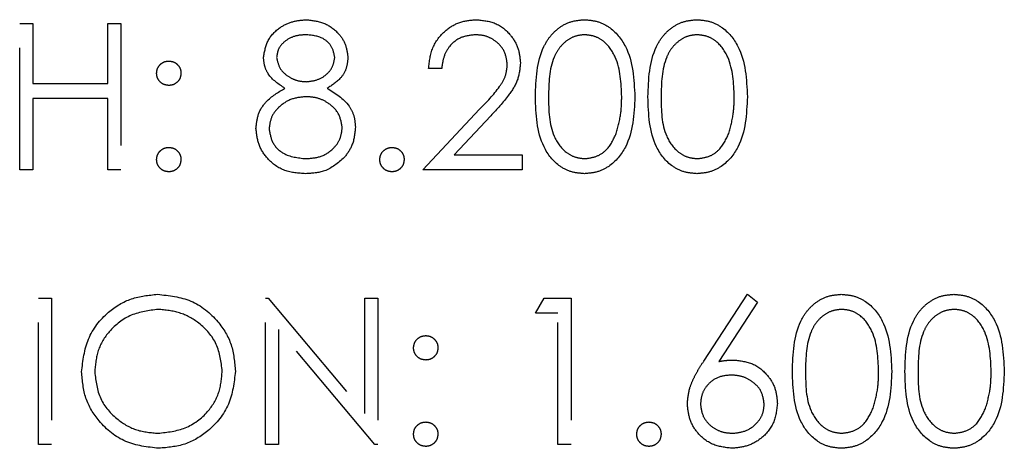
# Model space of a CAD drawing. Header units: inches. Extents: x 1694 to 2505, y -239 to -56.
# Tile 27 of 179: x 1746.35 to 1747.158, y -164.738 to -164.386. Entities that reach past the tile are written whole.
import ezdxf

# ---------------------------------------------------------------- set-up
doc = ezdxf.new("R2010")
doc.units = ezdxf.units.IN
doc.header["$LTSCALE"] = 0.5
doc.header["$MEASUREMENT"] = 0
doc.linetypes.add('HIDDEN', pattern=[0.225, 0.15, -0.075])
doc.layers.add('SID-M-H', color=4, linetype='HIDDEN')

msp = doc.modelspace()

# ---------------------------------------------------------------- linework, layer by layer
at = {"layer": 'SID-M-H'}
for p, q in [((1746.35019, -164.38942), (1746.36096, -164.38942)), ((1746.35019, -164.50942), (1746.35019, -164.38942)), ((1746.36096, -164.38942), (1746.36096, -164.43865)), ((1746.42249, -164.38942), (1746.43326, -164.38942)), ((1746.42249, -164.43865), (1746.42249, -164.38942)), ((1746.43326, -164.38942), (1746.43326, -164.50942)), ((1746.69634, -164.42635), (1746.68557, -164.42635)), ((1746.36096, -164.43865), (1746.42249, -164.43865)), ((1746.36096, -164.45096), (1746.36096, -164.50942)), ((1746.42249, -164.45096), (1746.36096, -164.45096)), ((1746.42249, -164.50942), (1746.42249, -164.45096)), ((1746.68096, -164.50942), (1746.72749, -164.45976)), ((1746.73668, -164.46507), (1746.70665, -164.49712)), ((1746.70665, -164.49712), (1746.76249, -164.49712)), ((1746.76249, -164.49712), (1746.76249, -164.50942)), ((1746.36096, -164.50942), (1746.35019, -164.50942)), ((1746.43326, -164.50942), (1746.42249, -164.50942)), ((1746.76249, -164.50942), (1746.68096, -164.50942)), ((1746.36557, -164.61442), (1746.37634, -164.61442)), ((1746.36557, -164.73442), (1746.36557, -164.61442)), ((1746.37634, -164.61442), (1746.37634, -164.73442)), ((1746.55173, -164.61442), (1746.55398, -164.61442)), ((1746.55173, -164.73442), (1746.55173, -164.61442)), ((1746.55398, -164.61442), (1746.63326, -164.70887)), ((1746.63326, -164.61442), (1746.64403, -164.61442)), ((1746.63326, -164.70887), (1746.63326, -164.61442)), ((1746.64403, -164.61442), (1746.64403, -164.73442)), ((1746.77326, -164.62673), (1746.78031, -164.61442)), ((1746.78031, -164.61442), (1746.80249, -164.61442)), ((1746.80249, -164.61442), (1746.80249, -164.73442)), ((1746.91129, -164.66611), (1746.94711, -164.61135)), ((1746.94711, -164.61135), (1746.9554, -164.61786)), ((1746.9554, -164.61786), (1746.9237, -164.66635)), ((1746.79173, -164.62673), (1746.77326, -164.62673)), ((1746.79173, -164.73442), (1746.79173, -164.62673)), ((1746.56249, -164.64019), (1746.56249, -164.73442)), ((1746.64158, -164.73442), (1746.56249, -164.64019)), ((1746.37634, -164.73442), (1746.36557, -164.73442)), ((1746.56249, -164.73442), (1746.55173, -164.73442)), ((1746.64403, -164.73442), (1746.64158, -164.73442)), ((1746.80249, -164.73442), (1746.79173, -164.73442))]:
    msp.add_line(p, q, dxfattribs=at)
for points, knots in [([(1746.55019, -164.41714), (1746.55104, -164.41234), (1746.55274, -164.40271), (1746.56265, -164.39274), (1746.57394, -164.38726), (1746.58155, -164.38665), (1746.58536, -164.38635)], [0, 0, 0, 0, 0.278806, 0.558457, 0.77916, 1, 1, 1, 1]), ([(1746.58536, -164.38635), (1746.59014, -164.38687), (1746.5997, -164.38792), (1746.61093, -164.39585), (1746.61804, -164.40621), (1746.61896, -164.41372), (1746.61942, -164.41748)], [0, 0, 0, 0, 0.2799289, 0.5596229, 0.7799456, 1, 1, 1, 1]), ([(1746.68557, -164.42635), (1746.68627, -164.42051), (1746.68767, -164.40886), (1746.69791, -164.39553), (1746.71093, -164.38752), (1746.72011, -164.38674), (1746.72471, -164.38635)], [0, 0, 0, 0, 0.280029, 0.559515, 0.779668, 1, 1, 1, 1]), ([(1746.72471, -164.38635), (1746.73006, -164.38685), (1746.74075, -164.38784), (1746.75263, -164.39762), (1746.75982, -164.40947), (1746.76058, -164.41784), (1746.76096, -164.42202)], [0, 0, 0, 0, 0.27989, 0.559224, 0.779582, 1, 1, 1, 1]), ([(1746.77326, -164.44947), (1746.77373, -164.43514), (1746.77431, -164.41721), (1746.78549, -164.39918), (1746.79328, -164.39202), (1746.80286, -164.3872), (1746.80988, -164.38663), (1746.81338, -164.38635)], [0, 0, 0, 0, 0.498702, 0.624177, 0.749467, 0.874745, 1, 1, 1, 1]), ([(1746.81338, -164.38635), (1746.81692, -164.38663), (1746.82398, -164.38719), (1746.83686, -164.39346), (1746.85307, -164.41348), (1746.85411, -164.43507), (1746.8548, -164.44947)], [0, 0, 0, 0, 0.1256, 0.251197, 0.500581, 1, 1, 1, 1]), ([(1746.86557, -164.44947), (1746.86604, -164.43514), (1746.86662, -164.41721), (1746.8778, -164.39918), (1746.88559, -164.39202), (1746.89517, -164.3872), (1746.90218, -164.38663), (1746.90569, -164.38635)], [0, 0, 0, 0, 0.498702, 0.624177, 0.749467, 0.874745, 1, 1, 1, 1]), ([(1746.90569, -164.38635), (1746.90922, -164.38663), (1746.91629, -164.38719), (1746.92916, -164.39346), (1746.94538, -164.41348), (1746.94642, -164.43507), (1746.94711, -164.44947)], [0, 0, 0, 0, 0.1256, 0.251197, 0.500581, 1, 1, 1, 1]), ([(1746.58475, -164.39865), (1746.5816, -164.39887), (1746.5753, -164.39929), (1746.56758, -164.40372), (1746.56197, -164.40988), (1746.56129, -164.41484), (1746.56096, -164.41731)], [0, 0, 0, 0, 0.280651, 0.560566, 0.78062, 1, 1, 1, 1]), ([(1746.60865, -164.41707), (1746.60801, -164.41398), (1746.60672, -164.4078), (1746.59788, -164.39983), (1746.58973, -164.3991), (1746.58475, -164.39865)], [0, 0, 0, 0, 0.278971, 0.559919, 1, 1, 1, 1]), ([(1746.72415, -164.39865), (1746.72005, -164.39907), (1746.71186, -164.39991), (1746.7026, -164.40739), (1746.69762, -164.41678), (1746.69677, -164.42316), (1746.69634, -164.42635)], [0, 0, 0, 0, 0.279699, 0.558847, 0.779176, 1, 1, 1, 1]), ([(1746.75019, -164.42298), (1746.74968, -164.41927), (1746.74867, -164.41184), (1746.74135, -164.40399), (1746.73291, -164.39932), (1746.72707, -164.39888), (1746.72415, -164.39865)], [0, 0, 0, 0, 0.279126, 0.558978, 0.77935, 1, 1, 1, 1]), ([(1746.81374, -164.39865), (1746.81099, -164.39893), (1746.80549, -164.39948), (1746.79819, -164.4037), (1746.79237, -164.4096), (1746.78443, -164.42421), (1746.78421, -164.43822), (1746.78403, -164.44942)], [0, 0, 0, 0, 0.125139, 0.250418, 0.375519, 0.500847, 1, 1, 1, 1]), ([(1746.84403, -164.44942), (1746.84359, -164.43828), (1746.84292, -164.42159), (1746.83169, -164.4051), (1746.82198, -164.39952), (1746.81649, -164.39894), (1746.81374, -164.39865)], [0, 0, 0, 0, 0.500072, 0.749021, 0.874598, 1, 1, 1, 1]), ([(1746.90605, -164.39865), (1746.9033, -164.39893), (1746.8978, -164.39948), (1746.8905, -164.4037), (1746.88468, -164.4096), (1746.87674, -164.42421), (1746.87652, -164.43822), (1746.87634, -164.44942)], [0, 0, 0, 0, 0.125139, 0.250418, 0.375519, 0.500847, 1, 1, 1, 1]), ([(1746.93634, -164.44942), (1746.9359, -164.43828), (1746.93523, -164.42159), (1746.924, -164.4051), (1746.91429, -164.39952), (1746.9088, -164.39894), (1746.90605, -164.39865)], [0, 0, 0, 0, 0.500072, 0.749021, 0.874598, 1, 1, 1, 1]), ([(1746.46249, -164.43019), (1746.46268, -164.42872), (1746.46304, -164.42578), (1746.46576, -164.42252), (1746.46903, -164.42052), (1746.47134, -164.4203), (1746.47249, -164.42019)], [0, 0, 0, 0, 0.279585, 0.559454, 0.779697, 1, 1, 1, 1]), ([(1746.47249, -164.42019), (1746.47397, -164.42036), (1746.47693, -164.4207), (1746.48017, -164.42345), (1746.48222, -164.4267), (1746.4824, -164.42903), (1746.48249, -164.43019)], [0, 0, 0, 0, 0.2796016, 0.559212, 0.7794752, 1, 1, 1, 1]), ([(1746.56771, -164.44257), (1746.56256, -164.43915), (1746.55536, -164.43438), (1746.5508, -164.42429), (1746.55039, -164.41952), (1746.55019, -164.41714)], [0, 0, 0, 0, 0.5577522, 0.7789324, 1, 1, 1, 1]), ([(1746.56096, -164.41731), (1746.56163, -164.42049), (1746.56298, -164.42688), (1746.5701, -164.43292), (1746.57758, -164.43656), (1746.58265, -164.43693), (1746.58519, -164.43712)], [0, 0, 0, 0, 0.277721, 0.558224, 0.779072, 1, 1, 1, 1]), ([(1746.58519, -164.43712), (1746.58837, -164.43678), (1746.59473, -164.4361), (1746.60244, -164.43124), (1746.60748, -164.42453), (1746.60826, -164.41955), (1746.60865, -164.41707)], [0, 0, 0, 0, 0.280237, 0.560145, 0.780435, 1, 1, 1, 1]), ([(1746.61942, -164.41748), (1746.61915, -164.42047), (1746.61861, -164.42645), (1746.61292, -164.43591), (1746.60637, -164.44005), (1746.60237, -164.44257)], [0, 0, 0, 0, 0.280159, 0.560243, 1, 1, 1, 1]), ([(1746.72749, -164.45976), (1746.73325, -164.45383), (1746.74127, -164.44558), (1746.74922, -164.43278), (1746.74986, -164.42625), (1746.75019, -164.42298)], [0, 0, 0, 0, 0.560717, 0.780532, 1, 1, 1, 1]), ([(1746.76096, -164.42202), (1746.76047, -164.42678), (1746.75949, -164.43631), (1746.7499, -164.4507), (1746.74169, -164.45962), (1746.73668, -164.46507)], [0, 0, 0, 0, 0.279288, 0.559154, 1, 1, 1, 1]), ([(1746.47249, -164.44019), (1746.47102, -164.44002), (1746.46807, -164.43968), (1746.46481, -164.43695), (1746.4628, -164.43367), (1746.4626, -164.43135), (1746.46249, -164.43019)], [0, 0, 0, 0, 0.279647, 0.559299, 0.779615, 1, 1, 1, 1]), ([(1746.48249, -164.43019), (1746.48233, -164.43167), (1746.482, -164.43463), (1746.47925, -164.43787), (1746.47598, -164.4399), (1746.47366, -164.44009), (1746.47249, -164.44019)], [0, 0, 0, 0, 0.279517, 0.559326, 0.779544, 1, 1, 1, 1]), ([(1746.54403, -164.47546), (1746.54443, -164.47145), (1746.54522, -164.46343), (1746.55327, -164.45099), (1746.56223, -164.44577), (1746.56771, -164.44257)], [0, 0, 0, 0, 0.279987, 0.559901, 1, 1, 1, 1]), ([(1746.60237, -164.44257), (1746.60917, -164.44669), (1746.61866, -164.45245), (1746.62488, -164.46529), (1746.62534, -164.47141), (1746.62557, -164.47447)], [0, 0, 0, 0, 0.558271, 0.779089, 1, 1, 1, 1]), ([(1746.58545, -164.44942), (1746.58123, -164.44978), (1746.57281, -164.4505), (1746.56287, -164.45722), (1746.55602, -164.4659), (1746.55521, -164.47251), (1746.5548, -164.47582)], [0, 0, 0, 0, 0.280283, 0.560138, 0.780298, 1, 1, 1, 1]), ([(1746.6148, -164.47469), (1746.6141, -164.4707), (1746.61268, -164.46271), (1746.60417, -164.45479), (1746.59492, -164.45009), (1746.58861, -164.44965), (1746.58545, -164.44942)], [0, 0, 0, 0, 0.278303, 0.558509, 0.779146, 1, 1, 1, 1]), ([(1746.81338, -164.5125), (1746.80988, -164.51221), (1746.80288, -164.51164), (1746.79013, -164.50536), (1746.77437, -164.4852), (1746.77371, -164.46377), (1746.77326, -164.44947)], [0, 0, 0, 0, 0.125551, 0.25109, 0.50025, 1, 1, 1, 1]), ([(1746.78403, -164.44942), (1746.78412, -164.46064), (1746.78425, -164.47744), (1746.79578, -164.49382), (1746.80551, -164.49931), (1746.811, -164.4999), (1746.81374, -164.50019)], [0, 0, 0, 0, 0.500291, 0.749086, 0.874606, 1, 1, 1, 1]), ([(1746.8548, -164.44947), (1746.85413, -164.46387), (1746.85313, -164.48547), (1746.83681, -164.50536), (1746.82397, -164.51164), (1746.81691, -164.51221), (1746.81338, -164.5125)], [0, 0, 0, 0, 0.499407, 0.748743, 0.874372, 1, 1, 1, 1]), ([(1746.83949, -164.47959), (1746.84102, -164.47406), (1746.84375, -164.46417), (1746.84395, -164.45393), (1746.84403, -164.44942)], [0, 0, 0, 0, 0.559599, 1, 1, 1, 1]), ([(1746.90569, -164.5125), (1746.90219, -164.51221), (1746.89519, -164.51164), (1746.88244, -164.50536), (1746.86668, -164.4852), (1746.86602, -164.46377), (1746.86557, -164.44947)], [0, 0, 0, 0, 0.125551, 0.25109, 0.50025, 1, 1, 1, 1]), ([(1746.87634, -164.44942), (1746.87643, -164.46064), (1746.87656, -164.47744), (1746.88808, -164.49382), (1746.89782, -164.49931), (1746.90331, -164.4999), (1746.90605, -164.50019)], [0, 0, 0, 0, 0.500291, 0.749086, 0.874606, 1, 1, 1, 1]), ([(1746.94711, -164.44947), (1746.94644, -164.46387), (1746.94543, -164.48547), (1746.92912, -164.50536), (1746.91628, -164.51164), (1746.90922, -164.51221), (1746.90569, -164.5125)], [0, 0, 0, 0, 0.499407, 0.748743, 0.874372, 1, 1, 1, 1]), ([(1746.9318, -164.47959), (1746.93333, -164.47406), (1746.93606, -164.46417), (1746.93625, -164.45393), (1746.93634, -164.44942)], [0, 0, 0, 0, 0.559599, 1, 1, 1, 1]), ([(1746.58463, -164.5125), (1746.57883, -164.51214), (1746.56725, -164.51141), (1746.55373, -164.50168), (1746.54558, -164.48901), (1746.54455, -164.47997), (1746.54403, -164.47546)], [0, 0, 0, 0, 0.280545, 0.559269, 0.779816, 1, 1, 1, 1]), ([(1746.5548, -164.47582), (1746.55548, -164.47982), (1746.55683, -164.48784), (1746.56793, -164.4984), (1746.57837, -164.49951), (1746.58475, -164.50019)], [0, 0, 0, 0, 0.279833, 0.560198, 1, 1, 1, 1]), ([(1746.58475, -164.50019), (1746.58889, -164.49991), (1746.59714, -164.49934), (1746.60709, -164.49304), (1746.61364, -164.48439), (1746.61441, -164.47792), (1746.6148, -164.47469)], [0, 0, 0, 0, 0.280602, 0.559962, 0.78018, 1, 1, 1, 1]), ([(1746.62557, -164.47447), (1746.62509, -164.47958), (1746.62423, -164.48871), (1746.61885, -164.49608), (1746.61648, -164.49933)], [0, 0, 0, 0, 0.559346, 1, 1, 1, 1]), ([(1746.81374, -164.50019), (1746.81702, -164.49978), (1746.82358, -164.49896), (1746.83371, -164.49211), (1746.8373, -164.48434), (1746.83949, -164.47959)], [0, 0, 0, 0, 0.280257, 0.560781, 1, 1, 1, 1]), ([(1746.90605, -164.50019), (1746.90933, -164.49978), (1746.91589, -164.49896), (1746.92602, -164.49211), (1746.92961, -164.48434), (1746.9318, -164.47959)], [0, 0, 0, 0, 0.280257, 0.560781, 1, 1, 1, 1]), ([(1746.46249, -164.50096), (1746.46267, -164.49949), (1746.46302, -164.49654), (1746.46574, -164.49327), (1746.46902, -164.49127), (1746.47134, -164.49106), (1746.47249, -164.49096)], [0, 0, 0, 0, 0.279576, 0.559284, 0.779552, 1, 1, 1, 1]), ([(1746.47249, -164.49096), (1746.47397, -164.49113), (1746.47693, -164.49146), (1746.48017, -164.49422), (1746.48222, -164.49747), (1746.4824, -164.4998), (1746.48249, -164.50096)], [0, 0, 0, 0, 0.279602, 0.559212, 0.779475, 1, 1, 1, 1]), ([(1746.64557, -164.50096), (1746.64575, -164.49949), (1746.6461, -164.49654), (1746.64881, -164.49327), (1746.65209, -164.49127), (1746.65441, -164.49106), (1746.65557, -164.49096)], [0, 0, 0, 0, 0.279576, 0.559284, 0.779552, 1, 1, 1, 1]), ([(1746.65557, -164.49096), (1746.65705, -164.49113), (1746.66001, -164.49146), (1746.66324, -164.49422), (1746.6653, -164.49747), (1746.66548, -164.4998), (1746.66557, -164.50096)], [0, 0, 0, 0, 0.279602, 0.559212, 0.779475, 1, 1, 1, 1]), ([(1746.47249, -164.51096), (1746.47102, -164.51078), (1746.46808, -164.51042), (1746.46483, -164.5077), (1746.46282, -164.50443), (1746.4626, -164.50212), (1746.46249, -164.50096)], [0, 0, 0, 0, 0.279581, 0.559143, 0.779575, 1, 1, 1, 1]), ([(1746.48249, -164.50096), (1746.48232, -164.50244), (1746.48197, -164.50539), (1746.47924, -164.50863), (1746.47597, -164.51065), (1746.47365, -164.51086), (1746.47249, -164.51096)], [0, 0, 0, 0, 0.2794691, 0.5593578, 0.7796739, 1, 1, 1, 1]), ([(1746.61648, -164.49933), (1746.61131, -164.50372), (1746.60203, -164.51161), (1746.58997, -164.51223), (1746.58463, -164.5125)], [0, 0, 0, 0, 0.557758, 1, 1, 1, 1]), ([(1746.65557, -164.51096), (1746.6541, -164.51078), (1746.65116, -164.51042), (1746.6479, -164.5077), (1746.64589, -164.50443), (1746.64568, -164.50212), (1746.64557, -164.50096)], [0, 0, 0, 0, 0.279581, 0.559143, 0.779575, 1, 1, 1, 1]), ([(1746.66557, -164.50096), (1746.6654, -164.50244), (1746.66505, -164.50539), (1746.66232, -164.50863), (1746.65905, -164.51065), (1746.65673, -164.51086), (1746.65557, -164.51096)], [0, 0, 0, 0, 0.2794691, 0.5593578, 0.7796739, 1, 1, 1, 1]), ([(1746.40096, -164.67495), (1746.40206, -164.66569), (1746.40428, -164.64718), (1746.4207, -164.62609), (1746.44144, -164.61352), (1746.45599, -164.61207), (1746.46326, -164.61135)], [0, 0, 0, 0, 0.279731, 0.559327, 0.77968, 1, 1, 1, 1]), ([(1746.46326, -164.61135), (1746.47267, -164.61233), (1746.49147, -164.61431), (1746.5125, -164.63134), (1746.52526, -164.65224), (1746.52649, -164.66699), (1746.52711, -164.67438)], [0, 0, 0, 0, 0.279767, 0.559358, 0.779571, 1, 1, 1, 1]), ([(1746.98403, -164.67447), (1746.9845, -164.66014), (1746.98508, -164.64221), (1746.99626, -164.62418), (1747.00405, -164.61702), (1747.01363, -164.6122), (1747.02065, -164.61163), (1747.02415, -164.61135)], [0, 0, 0, 0, 0.498702, 0.624177, 0.749467, 0.874745, 1, 1, 1, 1]), ([(1747.02415, -164.61135), (1747.02769, -164.61163), (1747.03475, -164.61219), (1747.04762, -164.61846), (1747.06384, -164.63848), (1747.06488, -164.66007), (1747.06557, -164.67447)], [0, 0, 0, 0, 0.1256, 0.251197, 0.500581, 1, 1, 1, 1]), ([(1747.07634, -164.67447), (1747.07681, -164.66014), (1747.07739, -164.64221), (1747.08857, -164.62418), (1747.09636, -164.61702), (1747.10594, -164.6122), (1747.11295, -164.61163), (1747.11646, -164.61135)], [0, 0, 0, 0, 0.498702, 0.624177, 0.749467, 0.874745, 1, 1, 1, 1]), ([(1747.11646, -164.61135), (1747.11999, -164.61163), (1747.12706, -164.61219), (1747.13993, -164.61846), (1747.15615, -164.63848), (1747.15719, -164.66007), (1747.15788, -164.67447)], [0, 0, 0, 0, 0.1256, 0.251197, 0.500581, 1, 1, 1, 1]), ([(1746.46379, -164.62365), (1746.45622, -164.62464), (1746.44106, -164.62661), (1746.42373, -164.63997), (1746.41336, -164.65697), (1746.41227, -164.66893), (1746.41173, -164.6749)], [0, 0, 0, 0, 0.2796271, 0.5593495, 0.7796302, 1, 1, 1, 1]), ([(1746.51634, -164.67435), (1746.51542, -164.66673), (1746.51358, -164.6515), (1746.49897, -164.63497), (1746.48168, -164.62542), (1746.46975, -164.62424), (1746.46379, -164.62365)], [0, 0, 0, 0, 0.279468, 0.55887, 0.779516, 1, 1, 1, 1]), ([(1747.02451, -164.62365), (1747.02176, -164.62393), (1747.01626, -164.62448), (1747.00896, -164.6287), (1747.00314, -164.6346), (1746.9952, -164.64921), (1746.99498, -164.66322), (1746.9948, -164.67442)], [0, 0, 0, 0, 0.125139, 0.250418, 0.375519, 0.500847, 1, 1, 1, 1]), ([(1747.0548, -164.67442), (1747.05436, -164.66328), (1747.05369, -164.64659), (1747.04246, -164.6301), (1747.03275, -164.62452), (1747.02726, -164.62394), (1747.02451, -164.62365)], [0, 0, 0, 0, 0.500072, 0.749021, 0.874598, 1, 1, 1, 1]), ([(1747.11682, -164.62365), (1747.11407, -164.62393), (1747.10857, -164.62448), (1747.10127, -164.6287), (1747.09545, -164.6346), (1747.08751, -164.64921), (1747.08729, -164.66322), (1747.08711, -164.67442)], [0, 0, 0, 0, 0.1251388, 0.2504182, 0.3755189, 0.5008471, 1, 1, 1, 1]), ([(1747.14711, -164.67442), (1747.14667, -164.66328), (1747.146, -164.64659), (1747.13477, -164.6301), (1747.12506, -164.62452), (1747.11957, -164.62394), (1747.11682, -164.62365)], [0, 0, 0, 0, 0.500072, 0.749021, 0.874598, 1, 1, 1, 1]), ([(1746.67326, -164.65519), (1746.67345, -164.65372), (1746.67381, -164.65078), (1746.67653, -164.64752), (1746.6798, -164.64552), (1746.68211, -164.6453), (1746.68326, -164.64519)], [0, 0, 0, 0, 0.279585, 0.559454, 0.779697, 1, 1, 1, 1]), ([(1746.68326, -164.64519), (1746.68474, -164.64536), (1746.6877, -164.6457), (1746.69094, -164.64845), (1746.69299, -164.6517), (1746.69317, -164.65403), (1746.69326, -164.65519)], [0, 0, 0, 0, 0.2796016, 0.559212, 0.7794752, 1, 1, 1, 1]), ([(1746.68326, -164.66519), (1746.68179, -164.66502), (1746.67884, -164.66468), (1746.67558, -164.66195), (1746.67357, -164.65867), (1746.67337, -164.65635), (1746.67326, -164.65519)], [0, 0, 0, 0, 0.279647, 0.559299, 0.779615, 1, 1, 1, 1]), ([(1746.69326, -164.65519), (1746.6931, -164.65667), (1746.69277, -164.65963), (1746.69002, -164.66287), (1746.68675, -164.6649), (1746.68443, -164.66509), (1746.68326, -164.66519)], [0, 0, 0, 0, 0.2795175, 0.5593264, 0.7795441, 1, 1, 1, 1]), ([(1746.89788, -164.70096), (1746.8983, -164.69667), (1746.899, -164.6896), (1746.90281, -164.68045), (1746.90677, -164.67311), (1746.90979, -164.66844), (1746.91129, -164.66611)], [0, 0, 0, 0, 0.339374, 0.559486, 0.779731, 1, 1, 1, 1]), ([(1746.9237, -164.66635), (1746.926, -164.66598), (1746.93012, -164.66534), (1746.93429, -164.66524), (1746.93612, -164.66519)], [0, 0, 0, 0, 0.55991, 1, 1, 1, 1]), ([(1746.93612, -164.66519), (1746.94138, -164.66579), (1746.9519, -164.66699), (1746.9636, -164.67662), (1746.97068, -164.68835), (1746.97138, -164.69661), (1746.97173, -164.70075)], [0, 0, 0, 0, 0.279638, 0.559326, 0.779527, 1, 1, 1, 1]), ([(1746.46423, -164.7375), (1746.45493, -164.73647), (1746.43633, -164.73441), (1746.41564, -164.71745), (1746.40289, -164.69685), (1746.4016, -164.68225), (1746.40096, -164.67495)], [0, 0, 0, 0, 0.279663, 0.559354, 0.779636, 1, 1, 1, 1]), ([(1746.41173, -164.6749), (1746.41264, -164.68247), (1746.41448, -164.6976), (1746.42898, -164.7139), (1746.44598, -164.72373), (1746.45786, -164.72471), (1746.46379, -164.72519)], [0, 0, 0, 0, 0.279416, 0.559077, 0.779478, 1, 1, 1, 1]), ([(1746.46379, -164.72519), (1746.47141, -164.72432), (1746.48665, -164.72259), (1746.5043, -164.70945), (1746.51469, -164.69234), (1746.51579, -164.68035), (1746.51634, -164.67435)], [0, 0, 0, 0, 0.27983, 0.559389, 0.779654, 1, 1, 1, 1]), ([(1746.52711, -164.67438), (1746.52605, -164.68369), (1746.52394, -164.70231), (1746.50685, -164.72295), (1746.48617, -164.73563), (1746.47154, -164.73688), (1746.46423, -164.7375)], [0, 0, 0, 0, 0.27963, 0.559343, 0.779597, 1, 1, 1, 1]), ([(1746.93386, -164.6775), (1746.93021, -164.67781), (1746.92291, -164.67844), (1746.91452, -164.68476), (1746.90943, -164.69281), (1746.90891, -164.69853), (1746.90865, -164.70139)], [0, 0, 0, 0, 0.280127, 0.559515, 0.779719, 1, 1, 1, 1]), ([(1746.96096, -164.70139), (1746.9604, -164.69763), (1746.95929, -164.6901), (1746.95142, -164.68251), (1746.94274, -164.67813), (1746.93682, -164.67771), (1746.93386, -164.6775)], [0, 0, 0, 0, 0.278754, 0.558605, 0.779147, 1, 1, 1, 1]), ([(1747.02415, -164.7375), (1747.02065, -164.73721), (1747.01365, -164.73664), (1747.0009, -164.73036), (1746.98514, -164.7102), (1746.98448, -164.68877), (1746.98403, -164.67447)], [0, 0, 0, 0, 0.125551, 0.25109, 0.50025, 1, 1, 1, 1]), ([(1746.9948, -164.67442), (1746.99489, -164.68564), (1746.99502, -164.70244), (1747.00655, -164.71882), (1747.01628, -164.72431), (1747.02177, -164.7249), (1747.02451, -164.72519)], [0, 0, 0, 0, 0.500291, 0.749086, 0.874606, 1, 1, 1, 1]), ([(1747.06557, -164.67447), (1747.0649, -164.68887), (1747.0639, -164.71047), (1747.04758, -164.73036), (1747.03474, -164.73664), (1747.02768, -164.73721), (1747.02415, -164.7375)], [0, 0, 0, 0, 0.499407, 0.748743, 0.874372, 1, 1, 1, 1]), ([(1747.05026, -164.70459), (1747.05179, -164.69906), (1747.05452, -164.68917), (1747.05472, -164.67893), (1747.0548, -164.67442)], [0, 0, 0, 0, 0.559599, 1, 1, 1, 1]), ([(1747.11646, -164.7375), (1747.11296, -164.73721), (1747.10595, -164.73664), (1747.09321, -164.73036), (1747.07745, -164.7102), (1747.07678, -164.68877), (1747.07634, -164.67447)], [0, 0, 0, 0, 0.125551, 0.25109, 0.50025, 1, 1, 1, 1]), ([(1747.08711, -164.67442), (1747.0872, -164.68564), (1747.08733, -164.70244), (1747.09885, -164.71882), (1747.10859, -164.72431), (1747.11408, -164.7249), (1747.11682, -164.72519)], [0, 0, 0, 0, 0.500291, 0.749086, 0.874606, 1, 1, 1, 1]), ([(1747.15788, -164.67447), (1747.15721, -164.68887), (1747.1562, -164.71047), (1747.13989, -164.73036), (1747.12705, -164.73664), (1747.11999, -164.73721), (1747.11646, -164.7375)], [0, 0, 0, 0, 0.499407, 0.748743, 0.874372, 1, 1, 1, 1]), ([(1747.14257, -164.70459), (1747.1441, -164.69906), (1747.14683, -164.68917), (1747.14702, -164.67893), (1747.14711, -164.67442)], [0, 0, 0, 0, 0.559599, 1, 1, 1, 1]), ([(1746.93423, -164.7375), (1746.92886, -164.73686), (1746.91812, -164.73557), (1746.906, -164.72582), (1746.89913, -164.7136), (1746.8983, -164.70517), (1746.89788, -164.70096)], [0, 0, 0, 0, 0.2796696, 0.5590848, 0.7795576, 1, 1, 1, 1]), ([(1746.90865, -164.70139), (1746.90916, -164.70508), (1746.91019, -164.71246), (1746.91768, -164.72007), (1746.92612, -164.72453), (1746.93191, -164.72497), (1746.9348, -164.72519)], [0, 0, 0, 0, 0.279059, 0.55882, 0.779303, 1, 1, 1, 1]), ([(1746.97173, -164.70075), (1746.97111, -164.70624), (1746.96987, -164.71722), (1746.95962, -164.72938), (1746.94713, -164.73629), (1746.93853, -164.7371), (1746.93423, -164.7375)], [0, 0, 0, 0, 0.2796308, 0.5589603, 0.7794783, 1, 1, 1, 1]), ([(1746.9348, -164.72519), (1746.93849, -164.72482), (1746.94586, -164.72409), (1746.95441, -164.71794), (1746.96005, -164.71008), (1746.96065, -164.70429), (1746.96096, -164.70139)], [0, 0, 0, 0, 0.280018, 0.559853, 0.779987, 1, 1, 1, 1]), ([(1747.02451, -164.72519), (1747.02779, -164.72478), (1747.03435, -164.72396), (1747.04448, -164.71711), (1747.04807, -164.70934), (1747.05026, -164.70459)], [0, 0, 0, 0, 0.280257, 0.560781, 1, 1, 1, 1]), ([(1747.11682, -164.72519), (1747.1201, -164.72478), (1747.12666, -164.72396), (1747.13679, -164.71711), (1747.14038, -164.70934), (1747.14257, -164.70459)], [0, 0, 0, 0, 0.280257, 0.560781, 1, 1, 1, 1]), ([(1746.67326, -164.72596), (1746.67344, -164.72449), (1746.67379, -164.72154), (1746.6765, -164.71827), (1746.67979, -164.71627), (1746.6821, -164.71606), (1746.68326, -164.71596)], [0, 0, 0, 0, 0.279576, 0.559284, 0.779552, 1, 1, 1, 1]), ([(1746.68326, -164.71596), (1746.68474, -164.71613), (1746.6877, -164.71646), (1746.69094, -164.71922), (1746.69299, -164.72247), (1746.69317, -164.7248), (1746.69326, -164.72596)], [0, 0, 0, 0, 0.2796016, 0.559212, 0.7794752, 1, 1, 1, 1]), ([(1746.85634, -164.72596), (1746.85652, -164.72449), (1746.85687, -164.72154), (1746.85958, -164.71827), (1746.86286, -164.71627), (1746.86518, -164.71606), (1746.86634, -164.71596)], [0, 0, 0, 0, 0.279576, 0.559284, 0.779552, 1, 1, 1, 1]), ([(1746.86634, -164.71596), (1746.86782, -164.71613), (1746.87078, -164.71646), (1746.87401, -164.71922), (1746.87607, -164.72247), (1746.87625, -164.7248), (1746.87634, -164.72596)], [0, 0, 0, 0, 0.279602, 0.559212, 0.779475, 1, 1, 1, 1]), ([(1746.68326, -164.73596), (1746.68179, -164.73578), (1746.67885, -164.73542), (1746.6756, -164.7327), (1746.67359, -164.72943), (1746.67337, -164.72712), (1746.67326, -164.72596)], [0, 0, 0, 0, 0.2795812, 0.5591432, 0.7795754, 1, 1, 1, 1]), ([(1746.69326, -164.72596), (1746.69309, -164.72744), (1746.69274, -164.73039), (1746.69001, -164.73363), (1746.68674, -164.73565), (1746.68442, -164.73586), (1746.68326, -164.73596)], [0, 0, 0, 0, 0.2794691, 0.5593578, 0.7796739, 1, 1, 1, 1]), ([(1746.86634, -164.73596), (1746.86487, -164.73578), (1746.86193, -164.73542), (1746.85867, -164.7327), (1746.85666, -164.72943), (1746.85645, -164.72712), (1746.85634, -164.72596)], [0, 0, 0, 0, 0.279581, 0.559143, 0.779575, 1, 1, 1, 1]), ([(1746.87634, -164.72596), (1746.87617, -164.72744), (1746.87582, -164.73039), (1746.87309, -164.73363), (1746.86981, -164.73565), (1746.8675, -164.73586), (1746.86634, -164.73596)], [0, 0, 0, 0, 0.2794691, 0.5593578, 0.7796739, 1, 1, 1, 1])]:
    msp.add_open_spline(points, degree=3, knots=knots, dxfattribs=at)

doc.saveas('drawing.dxf')
